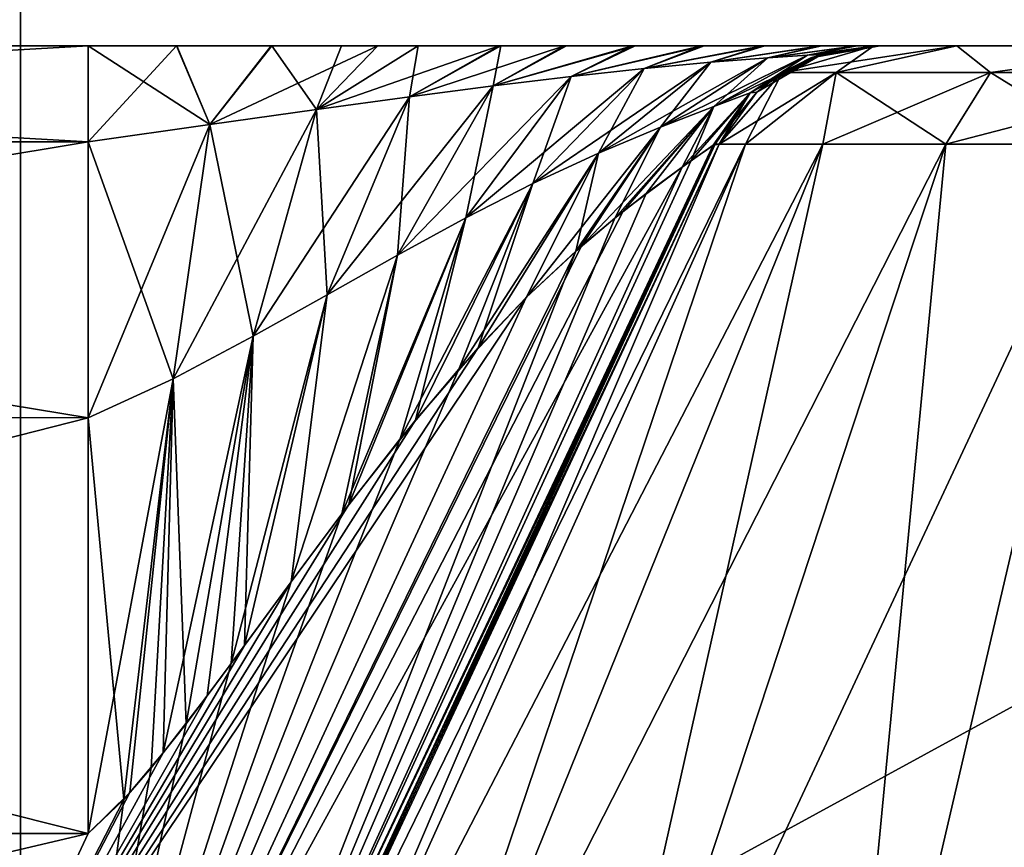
# Model space of a CAD drawing. Header units: millimetres. Extents: x -52 to 52, y -38 to 18.
# Tile 11 of 126: x -34 to -32.56, y -31.18 to -29.96. Entities that reach past the tile are written whole.
import ezdxf

# ---------------------------------------------------------------- set-up
doc = ezdxf.new("R2010")
doc.units = ezdxf.units.MM
doc.header["$LTSCALE"] = 65.185185
for name, color, linetype in [('124', 7, 'CONTINUOUS'), ('136', 7, 'CONTINUOUS'), ('138', 7, 'CONTINUOUS'), ('146', 7, 'CONTINUOUS'), ('195', 7, 'CONTINUOUS'), ('276', 7, 'CONTINUOUS'), ('277', 7, 'CONTINUOUS'), ('278', 7, 'CONTINUOUS'), ('318', 7, 'CONTINUOUS'), ('319', 7, 'CONTINUOUS'), ('330', 7, 'CONTINUOUS'), ('331', 7, 'CONTINUOUS'), ('336', 7, 'CONTINUOUS'), ('337', 7, 'CONTINUOUS'), ('338', 7, 'CONTINUOUS'), ('346', 7, 'CONTINUOUS'), ('360', 7, 'CONTINUOUS'), ('362', 7, 'CONTINUOUS')]:
    doc.layers.add(name, color=color, linetype=linetype)

msp = doc.modelspace()

# ---------------------------------------------------------------- linework, layer by layer
at = {"layer": '124', "linetype": 'Continuous'}
for points in [[(-27.1175, -28, -25.4466), (-34, -31.7631, -25.2493), (-34, -28, -25.4466), (-27.1175, -28, -25.4466)], [(-27.1831, -31.7631, -25.2493), (-34, -31.7631, -25.2493), (-27.1175, -28, -25.4466), (-27.1831, -31.7631, -25.2493)]]:
    msp.add_3dface(points, dxfattribs=at)
at = {"layer": '136', "linetype": 'Continuous'}
for points in [[(-27.1831, -31.7631, 25.2493), (-27.1175, -28, 25.4466), (-34, -28, 25.4466), (-27.1831, -31.7631, 25.2493)], [(-34, -31.7631, 25.2493), (-27.1831, -31.7631, 25.2493), (-34, -28, 25.4466), (-34, -31.7631, 25.2493)]]:
    msp.add_3dface(points, dxfattribs=at)
at = {"layer": '138', "linetype": 'Continuous'}
for points in [[(-35.0007, -31.7631, 25.0607), (-34, -31.7631, 25.2493), (-35.0725, -28, 25.2444), (-35.0007, -31.7631, 25.0607)], [(-34, -31.7631, 25.2493), (-34, -28, 25.4466), (-35.0725, -28, 25.2444), (-34, -31.7631, 25.2493)]]:
    msp.add_3dface(points, dxfattribs=at)
at = {"layer": '146', "linetype": 'Continuous'}
for points in [[(-34, -28, -25.4466), (-35.0007, -31.7631, -25.0607), (-35.0725, -28, -25.2444), (-34, -28, -25.4466)], [(-34, -28, -25.4466), (-34, -31.7631, -25.2493), (-35.0007, -31.7631, -25.0607), (-34, -28, -25.4466)]]:
    msp.add_3dface(points, dxfattribs=at)
at = {"layer": '195', "linetype": 'Continuous'}
for points in [[(-36.3673, -30, 3.7259), (-33.9008, -30, -3.7259), (-33.9008, -30, 3.7259), (-36.3673, -30, 3.7259)], [(-36.3673, -30, -3.7259), (-33.9008, -30, -3.7259), (-36.3673, -30, 3.7259), (-36.3673, -30, -3.7259)], [(-33.9008, -30, -3.7259), (-33.7707, -30, -3.7406), (-33.9008, -30, 3.7259), (-33.9008, -30, -3.7259)], [(-33.9008, -30, 3.7259), (-33.7707, -30, -3.7406), (-33.7711, -30, 3.7405), (-33.9008, -30, 3.7259)], [(-33.7711, -30, 3.7405), (-33.7707, -30, -3.7406), (-33.6326, -30, 3.7883), (-33.7711, -30, 3.7405)], [(-33.7707, -30, -3.7406), (-33.6316, -30, -3.7887), (-33.6326, -30, 3.7883), (-33.7707, -30, -3.7406)], [(-33.6316, -30, -3.7887), (-33.5295, -30, -3.8454), (-33.6326, -30, 3.7883), (-33.6316, -30, -3.7887)], [(-33.6326, -30, 3.7883), (-33.5295, -30, -3.8454), (-33.4763, -30, 3.8819), (-33.6326, -30, 3.7883)], [(-33.5295, -30, -3.8454), (-33.4174, -30, -3.9282), (-33.4763, -30, 3.8819), (-33.5295, -30, -3.8454)], [(-33.4763, -30, 3.8819), (-33.4174, -30, -3.9282), (-33.2988, -30, 4.0393), (-33.4763, -30, 3.8819)], [(-33.4174, -30, -3.9282), (-33.2963, -30, -4.042), (-33.2988, -30, 4.0393), (-33.4174, -30, -3.9282)], [(-33.2988, -30, 4.0393), (-33.2963, -30, -4.042), (-33.2031, -30, 4.1469), (-33.2988, -30, 4.0393)], [(-33.2963, -30, -4.042), (-33.2001, -30, -4.1505), (-33.2031, -30, 4.1469), (-33.2963, -30, -4.042)], [(-33.2031, -30, 4.1469), (-33.2001, -30, -4.1505), (-33.1031, -30, 4.2773), (-33.2031, -30, 4.1469)], [(-33.2001, -30, -4.1505), (-33.0996, -30, -4.2822), (-33.1031, -30, 4.2773), (-33.2001, -30, -4.1505)], [(-33.1031, -30, 4.2773), (-33.0996, -30, -4.2822), (-33.0021, -30, 4.4309), (-33.1031, -30, 4.2773)], [(-33.0996, -30, -4.2822), (-32.9984, -30, -4.4368), (-33.0021, -30, 4.4309), (-33.0996, -30, -4.2822)], [(-33.0021, -30, 4.4309), (-32.9984, -30, -4.4368), (-32.9128, -30, 4.5904), (-33.0021, -30, 4.4309)], [(-32.9984, -30, -4.4368), (-32.9097, -30, -4.5966), (-32.9128, -30, 4.5904), (-32.9984, -30, -4.4368)], [(-32.9128, -30, 4.5904), (-32.9097, -30, -4.5966), (-32.8282, -30, 4.7812), (-32.9128, -30, 4.5904)], [(-32.9097, -30, -4.5966), (-32.826, -30, -4.7872), (-32.8282, -30, 4.7812), (-32.9097, -30, -4.5966)], [(-32.8282, -30, 4.7812), (-32.826, -30, -4.7872), (-32.7759, -30, 4.9478), (-32.8282, -30, 4.7812)], [(-32.826, -30, -4.7872), (-32.7744, -30, -4.9537), (-32.7759, -30, 4.9478), (-32.826, -30, -4.7872)], [(-32.7759, -30, 4.9478), (-32.7744, -30, -4.9537), (-32.7478, -30, 5.0993), (-32.7759, -30, 4.9478)], [(-32.7744, -30, -4.9537), (-32.7471, -30, -5.1054), (-32.7478, -30, 5.0993), (-32.7744, -30, -4.9537)], [(-32.7499, -30, 20.3417), (-32.6282, -30, -20.7958), (-32.6282, -30, 20.7958), (-32.7499, -30, 20.3417)], [(-32.7402, -30, 5.3171), (-32.6282, -30, -20.7958), (-32.7499, -30, 20.3417), (-32.7402, -30, 5.3171)], [(-32.7499, -30, -5.5205), (-32.6282, -30, -20.7958), (-32.7403, -30, -5.3188), (-32.7499, -30, -5.5205)], [(-32.7499, -30, -20.3417), (-32.6282, -30, -20.7958), (-32.7499, -30, -5.5205), (-32.7499, -30, -20.3417)], [(-32.7499, -30, 5.5205), (-32.7402, -30, 5.3171), (-32.7499, -30, 20.3417), (-32.7499, -30, 5.5205)], [(-32.7478, -30, 5.0993), (-32.7403, -30, -5.3188), (-32.7402, -30, 5.3171), (-32.7478, -30, 5.0993)], [(-32.7471, -30, -5.1054), (-32.7403, -30, -5.3188), (-32.7478, -30, 5.0993), (-32.7471, -30, -5.1054)], [(-32.7403, -30, -5.3188), (-32.6282, -30, -20.7958), (-32.7402, -30, 5.3171), (-32.7403, -30, -5.3188)], [(-32.6282, -30, 20.7958), (-32.2958, -30, -21.1282), (-32.2958, -30, 21.1282), (-32.6282, -30, 20.7958)], [(-32.6282, -30, -20.7958), (-32.2958, -30, -21.1282), (-32.6282, -30, 20.7958), (-32.6282, -30, -20.7958)]]:
    msp.add_3dface(points, dxfattribs=at)
at = {"layer": '276', "linetype": 'Continuous'}
for points in [[(-32.9378, -30.1443, 20.6354), (-33.7744, -31.8557, 20.3417), (-32.9764, -30.1443, 20.3417), (-32.9378, -30.1443, 20.6354)], [(-33.7086, -31.8557, 20.842), (-33.7744, -31.8557, 20.3417), (-32.9378, -30.1443, 20.6354), (-33.7086, -31.8557, 20.842)], [(-32.8244, -30.1443, 20.9091), (-33.7086, -31.8557, 20.842), (-32.9378, -30.1443, 20.6354), (-32.8244, -30.1443, 20.9091)], [(-33.5155, -31.8557, 21.3081), (-33.7086, -31.8557, 20.842), (-32.8244, -30.1443, 20.9091), (-33.5155, -31.8557, 21.3081)], [(-33.2084, -31.8557, 21.7084), (-33.5155, -31.8557, 21.3081), (-32.6441, -30.1443, 21.1441), (-33.2084, -31.8557, 21.7084)], [(-32.6441, -30.1443, 21.1441), (-33.5155, -31.8557, 21.3081), (-32.8244, -30.1443, 20.9091), (-32.6441, -30.1443, 21.1441)], [(-32.8081, -31.8557, 22.0155), (-33.2084, -31.8557, 21.7084), (-32.4091, -30.1443, 21.3244), (-32.8081, -31.8557, 22.0155)], [(-32.4091, -30.1443, 21.3244), (-33.2084, -31.8557, 21.7084), (-32.6441, -30.1443, 21.1441), (-32.4091, -30.1443, 21.3244)], [(-32.342, -31.8557, 22.2086), (-32.8081, -31.8557, 22.0155), (-32.1354, -30.1443, 21.4378), (-32.342, -31.8557, 22.2086)], [(-32.1354, -30.1443, 21.4378), (-32.8081, -31.8557, 22.0155), (-32.4091, -30.1443, 21.3244), (-32.1354, -30.1443, 21.4378)]]:
    msp.add_3dface(points, dxfattribs=at)
at = {"layer": '277', "linetype": 'Continuous'}
for points in [[(-32.9764, -30.1443, 20.3417), (-33.7744, -31.8557, 20.3417), (-33.7744, -31.8557, 6.3185), (-32.9764, -30.1443, 20.3417)], [(-32.9764, -30.1443, 20.3417), (-33.7744, -31.8557, 6.3185), (-32.9764, -30.1443, 5.5205), (-32.9764, -30.1443, 20.3417)], [(-32.9764, -30.1443, -20.3417), (-32.9764, -30.1443, -5.5205), (-33.7744, -31.8557, -20.3417), (-32.9764, -30.1443, -20.3417)], [(-33.7744, -31.8557, -20.3417), (-32.9764, -30.1443, -5.5205), (-33.7744, -31.8557, -6.3185), (-33.7744, -31.8557, -20.3417)]]:
    msp.add_3dface(points, dxfattribs=at)
at = {"layer": '278', "linetype": 'Continuous'}
for points in [[(-32.9764, -30.1443, -20.3417), (-33.7744, -31.8557, -20.3417), (-33.7086, -31.8557, -20.842), (-32.9764, -30.1443, -20.3417)], [(-33.7086, -31.8557, -20.842), (-33.5155, -31.8557, -21.3081), (-32.9378, -30.1443, -20.6354), (-33.7086, -31.8557, -20.842)], [(-32.9764, -30.1443, -20.3417), (-33.7086, -31.8557, -20.842), (-32.9378, -30.1443, -20.6354), (-32.9764, -30.1443, -20.3417)], [(-32.9378, -30.1443, -20.6354), (-33.5155, -31.8557, -21.3081), (-32.8244, -30.1443, -20.9091), (-32.9378, -30.1443, -20.6354)], [(-33.5155, -31.8557, -21.3081), (-33.2084, -31.8557, -21.7084), (-32.8244, -30.1443, -20.9091), (-33.5155, -31.8557, -21.3081)], [(-32.8244, -30.1443, -20.9091), (-33.2084, -31.8557, -21.7084), (-32.6441, -30.1443, -21.1441), (-32.8244, -30.1443, -20.9091)], [(-33.2084, -31.8557, -21.7084), (-32.8081, -31.8557, -22.0155), (-32.6441, -30.1443, -21.1441), (-33.2084, -31.8557, -21.7084)], [(-32.6441, -30.1443, -21.1441), (-32.8081, -31.8557, -22.0155), (-32.4091, -30.1443, -21.3244), (-32.6441, -30.1443, -21.1441)], [(-32.8081, -31.8557, -22.0155), (-32.342, -31.8557, -22.2086), (-32.4091, -30.1443, -21.3244), (-32.8081, -31.8557, -22.0155)]]:
    msp.add_3dface(points, dxfattribs=at)
at = {"layer": '318', "linetype": 'Continuous'}
for points in [[(-32.8048, -30.0392, -20.7407), (-32.7499, -30, -20.3417), (-32.8842, -30.0392, -20.3417), (-32.8048, -30.0392, -20.7407)], [(-32.6282, -30, -20.7958), (-32.7499, -30, -20.3417), (-32.8048, -30.0392, -20.7407), (-32.6282, -30, -20.7958)], [(-32.5789, -30.0392, -21.0789), (-32.6282, -30, -20.7958), (-32.8048, -30.0392, -20.7407), (-32.5789, -30.0392, -21.0789)], [(-32.2958, -30, -21.1282), (-32.6282, -30, -20.7958), (-32.5789, -30.0392, -21.0789), (-32.2958, -30, -21.1282)], [(-32.2407, -30.0392, -21.3048), (-32.2958, -30, -21.1282), (-32.5789, -30.0392, -21.0789), (-32.2407, -30.0392, -21.3048)], [(-32.9764, -30.1443, -20.3417), (-32.9378, -30.1443, -20.6354), (-32.8842, -30.0392, -20.3417), (-32.9764, -30.1443, -20.3417)], [(-32.9378, -30.1443, -20.6354), (-32.8048, -30.0392, -20.7407), (-32.8842, -30.0392, -20.3417), (-32.9378, -30.1443, -20.6354)], [(-32.9378, -30.1443, -20.6354), (-32.8244, -30.1443, -20.9091), (-32.8048, -30.0392, -20.7407), (-32.9378, -30.1443, -20.6354)], [(-32.8244, -30.1443, -20.9091), (-32.6441, -30.1443, -21.1441), (-32.8048, -30.0392, -20.7407), (-32.8244, -30.1443, -20.9091)], [(-32.6441, -30.1443, -21.1441), (-32.5789, -30.0392, -21.0789), (-32.8048, -30.0392, -20.7407), (-32.6441, -30.1443, -21.1441)], [(-32.6441, -30.1443, -21.1441), (-32.4091, -30.1443, -21.3244), (-32.5789, -30.0392, -21.0789), (-32.6441, -30.1443, -21.1441)], [(-32.4091, -30.1443, -21.3244), (-32.2407, -30.0392, -21.3048), (-32.5789, -30.0392, -21.0789), (-32.4091, -30.1443, -21.3244)]]:
    msp.add_3dface(points, dxfattribs=at)
at = {"layer": '319', "linetype": 'Continuous'}
for points in [[(-32.7499, -30, 20.3417), (-32.6282, -30, 20.7958), (-32.8842, -30.0392, 20.3417), (-32.7499, -30, 20.3417)], [(-32.8842, -30.0392, 20.3417), (-32.6282, -30, 20.7958), (-32.8048, -30.0392, 20.7407), (-32.8842, -30.0392, 20.3417)], [(-32.8048, -30.0392, 20.7407), (-32.6282, -30, 20.7958), (-32.5789, -30.0392, 21.0789), (-32.8048, -30.0392, 20.7407)], [(-32.6282, -30, 20.7958), (-32.2958, -30, 21.1282), (-32.5789, -30.0392, 21.0789), (-32.6282, -30, 20.7958)], [(-32.5789, -30.0392, 21.0789), (-32.2958, -30, 21.1282), (-32.2407, -30.0392, 21.3048), (-32.5789, -30.0392, 21.0789)], [(-32.9764, -30.1443, 20.3417), (-32.8842, -30.0392, 20.3417), (-32.8048, -30.0392, 20.7407), (-32.9764, -30.1443, 20.3417)], [(-32.9378, -30.1443, 20.6354), (-32.9764, -30.1443, 20.3417), (-32.8048, -30.0392, 20.7407), (-32.9378, -30.1443, 20.6354)], [(-32.8244, -30.1443, 20.9091), (-32.9378, -30.1443, 20.6354), (-32.8048, -30.0392, 20.7407), (-32.8244, -30.1443, 20.9091)], [(-32.6441, -30.1443, 21.1441), (-32.8244, -30.1443, 20.9091), (-32.5789, -30.0392, 21.0789), (-32.6441, -30.1443, 21.1441)], [(-32.8244, -30.1443, 20.9091), (-32.8048, -30.0392, 20.7407), (-32.5789, -30.0392, 21.0789), (-32.8244, -30.1443, 20.9091)], [(-32.4091, -30.1443, 21.3244), (-32.6441, -30.1443, 21.1441), (-32.2407, -30.0392, 21.3048), (-32.4091, -30.1443, 21.3244)], [(-32.6441, -30.1443, 21.1441), (-32.5789, -30.0392, 21.0789), (-32.2407, -30.0392, 21.3048), (-32.6441, -30.1443, 21.1441)]]:
    msp.add_3dface(points, dxfattribs=at)
at = {"layer": '330', "linetype": 'Continuous'}
msp.add_3dface([(-33.9008, -31.1548, -5.5385), (-36.2916, -31.1548, -5.5385), (-34.1603, -31.7113, -5.798), (-33.9008, -31.1548, -5.5385)], dxfattribs=at)
at = {"layer": '331', "linetype": 'Continuous'}
for points in [[(-36.2916, -31.1548, 5.5385), (-33.9008, -31.1548, 5.5385), (-36.2624, -31.7113, 5.798), (-36.2916, -31.1548, 5.5385)], [(-33.9008, -31.1548, 5.5385), (-34.1603, -31.7113, 5.798), (-36.2624, -31.7113, 5.798), (-33.9008, -31.1548, 5.5385)]]:
    msp.add_3dface(points, dxfattribs=at)
at = {"layer": '336', "linetype": 'Continuous'}
for points in [[(-36.358, -30.1411, 4.4637), (-36.3673, -30, 3.7259), (-33.9008, -30.141, 4.4636), (-36.358, -30.1411, 4.4637)], [(-36.3673, -30, 3.7259), (-33.9008, -30, 3.7259), (-33.9008, -30.141, 4.4636), (-36.3673, -30, 3.7259)], [(-33.9008, -30.5453, 5.0983), (-36.358, -30.1411, 4.4637), (-33.9008, -30.141, 4.4636), (-33.9008, -30.5453, 5.0983)], [(-36.3316, -30.5451, 5.0982), (-36.358, -30.1411, 4.4637), (-33.9008, -30.5453, 5.0983), (-36.3316, -30.5451, 5.0982)], [(-33.9008, -31.1548, 5.5385), (-36.3316, -30.5451, 5.0982), (-33.9008, -30.5453, 5.0983), (-33.9008, -31.1548, 5.5385)], [(-33.9008, -31.1548, 5.5385), (-36.2916, -31.1548, 5.5385), (-36.3316, -30.5451, 5.0982), (-33.9008, -31.1548, 5.5385)]]:
    msp.add_3dface(points, dxfattribs=at)
at = {"layer": '337', "linetype": 'Continuous'}
for points in [[(-33.9008, -30, -3.7259), (-36.3673, -30, -3.7259), (-36.358, -30.1411, -4.4637), (-33.9008, -30, -3.7259)], [(-33.9008, -30, -3.7259), (-36.358, -30.1411, -4.4637), (-33.9008, -30.141, -4.4636), (-33.9008, -30, -3.7259)], [(-36.358, -30.1411, -4.4637), (-36.3316, -30.5451, -5.0982), (-33.9008, -30.141, -4.4636), (-36.358, -30.1411, -4.4637)], [(-33.9008, -30.141, -4.4636), (-36.3316, -30.5451, -5.0982), (-33.9008, -30.5453, -5.0983), (-33.9008, -30.141, -4.4636)], [(-36.3316, -30.5451, -5.0982), (-36.2916, -31.1548, -5.5385), (-33.9008, -30.5453, -5.0983), (-36.3316, -30.5451, -5.0982)], [(-36.2916, -31.1548, -5.5385), (-33.9008, -31.1548, -5.5385), (-33.9008, -30.5453, -5.0983), (-36.2916, -31.1548, -5.5385)]]:
    msp.add_3dface(points, dxfattribs=at)
at = {"layer": '338', "linetype": 'Continuous'}
for points in [[(-32.9824, -30.1443, -5.4414), (-33.0172, -30.1682, -5.3613), (-33.8014, -31.8746, -6.1927), (-32.9824, -30.1443, -5.4414)], [(-33.7839, -31.8661, -6.2544), (-32.9824, -30.1443, -5.4414), (-33.8014, -31.8746, -6.1927), (-33.7839, -31.8661, -6.2544)], [(-33.7744, -31.8557, -6.3185), (-32.9824, -30.1443, -5.4414), (-33.7839, -31.8661, -6.2544), (-33.7744, -31.8557, -6.3185)], [(-33.7744, -31.8557, -6.3185), (-32.9764, -30.1443, -5.5205), (-32.9824, -30.1443, -5.4414), (-33.7744, -31.8557, -6.3185)], [(-33.0172, -30.1682, -5.3613), (-33.0834, -30.2166, -5.2969), (-33.8014, -31.8746, -6.1927), (-33.0172, -30.1682, -5.3613)], [(-33.0834, -30.2166, -5.2969), (-33.1294, -30.2527, -5.2742), (-33.8014, -31.8746, -6.1927), (-33.0834, -30.2166, -5.2969)], [(-33.1294, -30.2527, -5.2742), (-33.1864, -30.301, -5.2601), (-33.8014, -31.8746, -6.1927), (-33.1294, -30.2527, -5.2742)], [(-33.1864, -30.301, -5.2601), (-33.2591, -30.3693, -5.258), (-33.9448, -31.8486, -5.9509), (-33.1864, -30.301, -5.2601)], [(-33.8014, -31.8746, -6.1927), (-33.1864, -30.301, -5.2601), (-33.9448, -31.8486, -5.9509), (-33.8014, -31.8746, -6.1927)], [(-33.2591, -30.3693, -5.258), (-33.3577, -30.4742, -5.2757), (-33.9448, -31.8486, -5.9509), (-33.2591, -30.3693, -5.258)], [(-33.3577, -30.4742, -5.2757), (-33.4435, -30.5761, -5.3051), (-33.9448, -31.8486, -5.9509), (-33.3577, -30.4742, -5.2757)], [(-33.4435, -30.5761, -5.3051), (-33.5291, -30.6861, -5.3436), (-33.9448, -31.8486, -5.9509), (-33.4435, -30.5761, -5.3051)], [(-33.5291, -30.6861, -5.3436), (-33.6035, -30.786, -5.3821), (-33.9448, -31.8486, -5.9509), (-33.5291, -30.6861, -5.3436)], [(-33.6035, -30.786, -5.3821), (-33.6913, -30.9059, -5.4309), (-33.9448, -31.8486, -5.9509), (-33.6035, -30.786, -5.3821)], [(-33.6913, -30.9059, -5.4309), (-33.7572, -30.994, -5.468), (-33.9448, -31.8486, -5.9509), (-33.6913, -30.9059, -5.4309)], [(-33.7572, -30.994, -5.468), (-33.8086, -31.0587, -5.4958), (-33.9448, -31.8486, -5.9509), (-33.7572, -30.994, -5.468)], [(-33.8086, -31.0587, -5.4958), (-33.8487, -31.1048, -5.516), (-33.9448, -31.8486, -5.9509), (-33.8086, -31.0587, -5.4958)], [(-33.8487, -31.1048, -5.516), (-34.1603, -31.7113, -5.798), (-33.9448, -31.8486, -5.9509), (-33.8487, -31.1048, -5.516)], [(-33.9008, -31.1548, -5.5385), (-34.1603, -31.7113, -5.798), (-33.8487, -31.1048, -5.516), (-33.9008, -31.1548, -5.5385)]]:
    msp.add_3dface(points, dxfattribs=at)
at = {"layer": '346', "linetype": 'Continuous'}
for points in [[(-32.9851, -30.1459, 5.431), (-32.9764, -30.1443, 5.5205), (-33.7839, -31.8661, 6.2544), (-32.9851, -30.1459, 5.431)], [(-32.9764, -30.1443, 5.5205), (-33.7744, -31.8557, 6.3185), (-33.7839, -31.8661, 6.2544), (-32.9764, -30.1443, 5.5205)], [(-33.0308, -30.1779, 5.3433), (-32.9851, -30.1459, 5.431), (-33.8014, -31.8746, 6.1927), (-33.0308, -30.1779, 5.3433)], [(-33.8014, -31.8746, 6.1927), (-32.9851, -30.1459, 5.431), (-33.7839, -31.8661, 6.2544), (-33.8014, -31.8746, 6.1927)], [(-33.117, -30.2427, 5.2792), (-33.0308, -30.1779, 5.3433), (-33.9447, -31.8486, 5.9509), (-33.117, -30.2427, 5.2792)], [(-33.9447, -31.8486, 5.9509), (-33.0308, -30.1779, 5.3433), (-33.8014, -31.8746, 6.1927), (-33.9447, -31.8486, 5.9509)], [(-33.1785, -30.2941, 5.2613), (-33.117, -30.2427, 5.2792), (-33.9447, -31.8486, 5.9509), (-33.1785, -30.2941, 5.2613)], [(-33.2591, -30.3693, 5.258), (-33.1785, -30.2941, 5.2613), (-33.9447, -31.8486, 5.9509), (-33.2591, -30.3693, 5.258)], [(-33.2591, -30.3693, 5.258), (-34.1603, -31.7113, 5.798), (-33.3296, -30.4428, 5.2686), (-33.2591, -30.3693, 5.258)], [(-34.1603, -31.7113, 5.798), (-33.2591, -30.3693, 5.258), (-33.9447, -31.8486, 5.9509), (-34.1603, -31.7113, 5.798)], [(-33.3296, -30.4428, 5.2686), (-34.1603, -31.7113, 5.798), (-33.4212, -30.5488, 5.2964), (-33.3296, -30.4428, 5.2686)], [(-33.4212, -30.5488, 5.2964), (-34.1603, -31.7113, 5.798), (-33.5189, -30.6726, 5.3386), (-33.4212, -30.5488, 5.2964)], [(-33.5189, -30.6726, 5.3386), (-34.1603, -31.7113, 5.798), (-33.6035, -30.786, 5.3821), (-33.5189, -30.6726, 5.3386)], [(-33.6035, -30.786, 5.3821), (-34.1603, -31.7113, 5.798), (-33.6717, -30.8792, 5.4199), (-33.6035, -30.786, 5.3821)], [(-33.6717, -30.8792, 5.4199), (-34.1603, -31.7113, 5.798), (-33.7265, -30.9533, 5.4508), (-33.6717, -30.8792, 5.4199)], [(-33.7265, -30.9533, 5.4508), (-34.1603, -31.7113, 5.798), (-33.7907, -31.0367, 5.4863), (-33.7265, -30.9533, 5.4508)], [(-33.7907, -31.0367, 5.4863), (-34.1603, -31.7113, 5.798), (-33.8397, -31.0949, 5.5116), (-33.7907, -31.0367, 5.4863)], [(-34.1603, -31.7113, 5.798), (-33.9008, -31.1548, 5.5385), (-33.8397, -31.0949, 5.5116), (-34.1603, -31.7113, 5.798)]]:
    msp.add_3dface(points, dxfattribs=at)
at = {"layer": '360', "linetype": 'Continuous'}
for points in [[(-33.9008, -30, -3.7259), (-33.9008, -30.141, -4.4636), (-33.7223, -30.1154, -4.4305), (-33.9008, -30, -3.7259)], [(-33.7707, -30, -3.7406), (-33.9008, -30, -3.7259), (-33.7223, -30.1154, -4.4305), (-33.7707, -30, -3.7406)], [(-33.6316, -30, -3.7887), (-33.7707, -30, -3.7406), (-33.7223, -30.1154, -4.4305), (-33.6316, -30, -3.7887)], [(-33.6316, -30, -3.7887), (-33.7223, -30.1154, -4.4305), (-33.5661, -30.0935, -4.4477), (-33.6316, -30, -3.7887)], [(-33.5295, -30, -3.8454), (-33.6316, -30, -3.7887), (-33.5661, -30.0935, -4.4477), (-33.5295, -30, -3.8454)], [(-33.4174, -30, -3.9282), (-33.5661, -30.0935, -4.4477), (-33.4301, -30.0749, -4.4923), (-33.4174, -30, -3.9282)], [(-33.4174, -30, -3.9282), (-33.5295, -30, -3.8454), (-33.5661, -30.0935, -4.4477), (-33.4174, -30, -3.9282)], [(-33.2963, -30, -4.042), (-33.4301, -30.0749, -4.4923), (-33.3072, -30.0589, -4.5546), (-33.2963, -30, -4.042)], [(-33.2963, -30, -4.042), (-33.4174, -30, -3.9282), (-33.4301, -30.0749, -4.4923), (-33.2963, -30, -4.042)], [(-33.2001, -30, -4.1505), (-33.2963, -30, -4.042), (-33.3072, -30.0589, -4.5546), (-33.2001, -30, -4.1505)], [(-33.0996, -30, -4.2822), (-33.3072, -30.0589, -4.5546), (-33.1931, -30.045, -4.6317), (-33.0996, -30, -4.2822)], [(-33.0996, -30, -4.2822), (-33.2001, -30, -4.1505), (-33.3072, -30.0589, -4.5546), (-33.0996, -30, -4.2822)], [(-32.9984, -30, -4.4368), (-33.1931, -30.045, -4.6317), (-33.0863, -30.0334, -4.7246), (-32.9984, -30, -4.4368)], [(-32.9984, -30, -4.4368), (-33.0996, -30, -4.2822), (-33.1931, -30.045, -4.6317), (-32.9984, -30, -4.4368)], [(-32.9097, -30, -4.5966), (-32.9984, -30, -4.4368), (-33.0863, -30.0334, -4.7246), (-32.9097, -30, -4.5966)], [(-32.9097, -30, -4.5966), (-33.0863, -30.0334, -4.7246), (-32.9884, -30.0242, -4.8364), (-32.9097, -30, -4.5966)], [(-32.826, -30, -4.7872), (-32.9884, -30.0242, -4.8364), (-32.9051, -30.0176, -4.9713), (-32.826, -30, -4.7872)], [(-32.826, -30, -4.7872), (-32.9097, -30, -4.5966), (-32.9884, -30.0242, -4.8364), (-32.826, -30, -4.7872)], [(-32.7744, -30, -4.9537), (-32.9051, -30.0176, -4.9713), (-32.8471, -30.0138, -5.1323), (-32.7744, -30, -4.9537)], [(-32.7744, -30, -4.9537), (-32.826, -30, -4.7872), (-32.9051, -30.0176, -4.9713), (-32.7744, -30, -4.9537)], [(-32.7471, -30, -5.1054), (-32.8471, -30.0138, -5.1323), (-32.8263, -30.013, -5.317), (-32.7471, -30, -5.1054)], [(-32.7471, -30, -5.1054), (-32.7744, -30, -4.9537), (-32.8471, -30.0138, -5.1323), (-32.7471, -30, -5.1054)], [(-32.7403, -30, -5.3188), (-32.8263, -30.013, -5.317), (-32.8421, -30.0176, -5.5205), (-32.7403, -30, -5.3188)], [(-32.7499, -30, -5.5205), (-32.7403, -30, -5.3188), (-32.8421, -30.0176, -5.5205), (-32.7499, -30, -5.5205)], [(-32.7403, -30, -5.3188), (-32.7471, -30, -5.1054), (-32.8263, -30.013, -5.317), (-32.7403, -30, -5.3188)], [(-32.9841, -30.0893, -5.2242), (-32.9308, -30.0691, -5.3509), (-32.8471, -30.0138, -5.1323), (-32.9841, -30.0893, -5.2242)], [(-32.9051, -30.0176, -4.9713), (-32.9841, -30.0893, -5.2242), (-32.8471, -30.0138, -5.1323), (-32.9051, -30.0176, -4.9713)], [(-32.8471, -30.0138, -5.1323), (-32.9308, -30.0691, -5.3509), (-32.8263, -30.013, -5.317), (-32.8471, -30.0138, -5.1323)], [(-32.9308, -30.0691, -5.3509), (-32.9214, -30.0682, -5.5205), (-32.8263, -30.013, -5.317), (-32.9308, -30.0691, -5.3509)], [(-32.8263, -30.013, -5.317), (-32.9214, -30.0682, -5.5205), (-32.8842, -30.0392, -5.5205), (-32.8263, -30.013, -5.317)], [(-32.8421, -30.0176, -5.5205), (-32.8263, -30.013, -5.317), (-32.8842, -30.0392, -5.5205), (-32.8421, -30.0176, -5.5205)], [(-33.1531, -30.1573, -5.0769), (-33.0623, -30.1192, -5.1354), (-32.9884, -30.0242, -4.8364), (-33.1531, -30.1573, -5.0769)], [(-33.0863, -30.0334, -4.7246), (-33.1531, -30.1573, -5.0769), (-32.9884, -30.0242, -4.8364), (-33.0863, -30.0334, -4.7246)], [(-33.0623, -30.1192, -5.1354), (-32.9841, -30.0893, -5.2242), (-32.9051, -30.0176, -4.9713), (-33.0623, -30.1192, -5.1354)], [(-32.9884, -30.0242, -4.8364), (-33.0623, -30.1192, -5.1354), (-32.9051, -30.0176, -4.9713), (-32.9884, -30.0242, -4.8364)], [(-33.2491, -30.2022, -5.0412), (-33.1531, -30.1573, -5.0769), (-33.0863, -30.0334, -4.7246), (-33.2491, -30.2022, -5.0412)], [(-33.1931, -30.045, -4.6317), (-33.2491, -30.2022, -5.0412), (-33.0863, -30.0334, -4.7246), (-33.1931, -30.045, -4.6317)], [(-33.3474, -30.2525, -5.0219), (-33.2491, -30.2022, -5.0412), (-33.1931, -30.045, -4.6317), (-33.3474, -30.2525, -5.0219)], [(-33.3072, -30.0589, -4.5546), (-33.3474, -30.2525, -5.0219), (-33.1931, -30.045, -4.6317), (-33.3072, -30.0589, -4.5546)], [(-33.4475, -30.3071, -5.0148), (-33.3474, -30.2525, -5.0219), (-33.3072, -30.0589, -4.5546), (-33.4475, -30.3071, -5.0148)], [(-33.4301, -30.0749, -4.4923), (-33.4475, -30.3071, -5.0148), (-33.3072, -30.0589, -4.5546), (-33.4301, -30.0749, -4.4923)], [(-33.0172, -30.1682, -5.3613), (-32.9824, -30.1443, -5.4414), (-32.9308, -30.0691, -5.3509), (-33.0172, -30.1682, -5.3613)], [(-32.9841, -30.0893, -5.2242), (-33.0172, -30.1682, -5.3613), (-32.9308, -30.0691, -5.3509), (-32.9841, -30.0893, -5.2242)], [(-32.9824, -30.1443, -5.4414), (-32.9764, -30.1443, -5.5205), (-32.9308, -30.0691, -5.3509), (-32.9824, -30.1443, -5.4414)], [(-32.9308, -30.0691, -5.3509), (-32.9764, -30.1443, -5.5205), (-32.9214, -30.0682, -5.5205), (-32.9308, -30.0691, -5.3509)], [(-33.5661, -30.0935, -4.4477), (-33.5505, -30.3652, -5.0178), (-33.4301, -30.0749, -4.4923), (-33.5661, -30.0935, -4.4477)], [(-33.5505, -30.3652, -5.0178), (-33.4475, -30.3071, -5.0148), (-33.4301, -30.0749, -4.4923), (-33.5505, -30.3652, -5.0178)], [(-33.7223, -30.1154, -4.4305), (-33.6589, -30.426, -5.0305), (-33.5661, -30.0935, -4.4477), (-33.7223, -30.1154, -4.4305)], [(-33.6589, -30.426, -5.0305), (-33.5505, -30.3652, -5.0178), (-33.5661, -30.0935, -4.4477), (-33.6589, -30.426, -5.0305)], [(-33.1294, -30.2527, -5.2742), (-33.0834, -30.2166, -5.2969), (-32.9841, -30.0893, -5.2242), (-33.1294, -30.2527, -5.2742)], [(-33.0623, -30.1192, -5.1354), (-33.1294, -30.2527, -5.2742), (-32.9841, -30.0893, -5.2242), (-33.0623, -30.1192, -5.1354)], [(-33.0834, -30.2166, -5.2969), (-33.0172, -30.1682, -5.3613), (-32.9841, -30.0893, -5.2242), (-33.0834, -30.2166, -5.2969)], [(-33.9008, -30.141, -4.4636), (-33.7762, -30.4881, -5.0556), (-33.7223, -30.1154, -4.4305), (-33.9008, -30.141, -4.4636)], [(-33.7762, -30.4881, -5.0556), (-33.6589, -30.426, -5.0305), (-33.7223, -30.1154, -4.4305), (-33.7762, -30.4881, -5.0556)], [(-33.1864, -30.301, -5.2601), (-33.1294, -30.2527, -5.2742), (-33.0623, -30.1192, -5.1354), (-33.1864, -30.301, -5.2601)], [(-33.1531, -30.1573, -5.0769), (-33.1864, -30.301, -5.2601), (-33.0623, -30.1192, -5.1354), (-33.1531, -30.1573, -5.0769)], [(-33.9008, -30.141, -4.4636), (-33.9008, -30.5453, -5.0983), (-33.7762, -30.4881, -5.0556), (-33.9008, -30.141, -4.4636)], [(-33.3577, -30.4742, -5.2757), (-33.2591, -30.3693, -5.258), (-33.1531, -30.1573, -5.0769), (-33.3577, -30.4742, -5.2757)], [(-33.2491, -30.2022, -5.0412), (-33.3577, -30.4742, -5.2757), (-33.1531, -30.1573, -5.0769), (-33.2491, -30.2022, -5.0412)], [(-33.2591, -30.3693, -5.258), (-33.1864, -30.301, -5.2601), (-33.1531, -30.1573, -5.0769), (-33.2591, -30.3693, -5.258)], [(-33.4435, -30.5761, -5.3051), (-33.3577, -30.4742, -5.2757), (-33.2491, -30.2022, -5.0412), (-33.4435, -30.5761, -5.3051)], [(-33.3474, -30.2525, -5.0219), (-33.4435, -30.5761, -5.3051), (-33.2491, -30.2022, -5.0412), (-33.3474, -30.2525, -5.0219)], [(-33.5291, -30.6861, -5.3436), (-33.4435, -30.5761, -5.3051), (-33.3474, -30.2525, -5.0219), (-33.5291, -30.6861, -5.3436)], [(-33.4475, -30.3071, -5.0148), (-33.5291, -30.6861, -5.3436), (-33.3474, -30.2525, -5.0219), (-33.4475, -30.3071, -5.0148)], [(-33.5505, -30.3652, -5.0178), (-33.6035, -30.786, -5.3821), (-33.4475, -30.3071, -5.0148), (-33.5505, -30.3652, -5.0178)], [(-33.6035, -30.786, -5.3821), (-33.5291, -30.6861, -5.3436), (-33.4475, -30.3071, -5.0148), (-33.6035, -30.786, -5.3821)], [(-33.6913, -30.9059, -5.4309), (-33.6035, -30.786, -5.3821), (-33.5505, -30.3652, -5.0178), (-33.6913, -30.9059, -5.4309)], [(-33.6589, -30.426, -5.0305), (-33.6913, -30.9059, -5.4309), (-33.5505, -30.3652, -5.0178), (-33.6589, -30.426, -5.0305)], [(-33.7762, -30.4881, -5.0556), (-33.7572, -30.994, -5.468), (-33.6589, -30.426, -5.0305), (-33.7762, -30.4881, -5.0556)], [(-33.7572, -30.994, -5.468), (-33.6913, -30.9059, -5.4309), (-33.6589, -30.426, -5.0305), (-33.7572, -30.994, -5.468)], [(-33.9008, -30.5453, -5.0983), (-33.8487, -31.1048, -5.516), (-33.7762, -30.4881, -5.0556), (-33.9008, -30.5453, -5.0983)], [(-33.8487, -31.1048, -5.516), (-33.8086, -31.0587, -5.4958), (-33.7762, -30.4881, -5.0556), (-33.8487, -31.1048, -5.516)], [(-33.8086, -31.0587, -5.4958), (-33.7572, -30.994, -5.468), (-33.7762, -30.4881, -5.0556), (-33.8086, -31.0587, -5.4958)], [(-33.9008, -30.5453, -5.0983), (-33.9008, -31.1548, -5.5385), (-33.8487, -31.1048, -5.516), (-33.9008, -30.5453, -5.0983)]]:
    msp.add_3dface(points, dxfattribs=at)
at = {"layer": '362', "linetype": 'Continuous'}
for points in [[(-33.9008, -30.141, 4.4636), (-33.7711, -30, 3.7405), (-33.7223, -30.1154, 4.4305), (-33.9008, -30.141, 4.4636)], [(-33.9008, -30, 3.7259), (-33.7711, -30, 3.7405), (-33.9008, -30.141, 4.4636), (-33.9008, -30, 3.7259)], [(-33.7711, -30, 3.7405), (-33.6326, -30, 3.7883), (-33.7223, -30.1154, 4.4305), (-33.7711, -30, 3.7405)], [(-33.4763, -30, 3.8819), (-33.5661, -30.0935, 4.4477), (-33.7223, -30.1154, 4.4305), (-33.4763, -30, 3.8819)], [(-33.6326, -30, 3.7883), (-33.4763, -30, 3.8819), (-33.7223, -30.1154, 4.4305), (-33.6326, -30, 3.7883)], [(-33.2988, -30, 4.0393), (-33.4301, -30.0749, 4.4923), (-33.5661, -30.0935, 4.4477), (-33.2988, -30, 4.0393)], [(-33.4763, -30, 3.8819), (-33.2988, -30, 4.0393), (-33.5661, -30.0935, 4.4477), (-33.4763, -30, 3.8819)], [(-33.2988, -30, 4.0393), (-33.2031, -30, 4.1469), (-33.4301, -30.0749, 4.4923), (-33.2988, -30, 4.0393)], [(-33.2031, -30, 4.1469), (-33.3072, -30.0589, 4.5546), (-33.4301, -30.0749, 4.4923), (-33.2031, -30, 4.1469)], [(-33.1031, -30, 4.2773), (-33.1931, -30.045, 4.6317), (-33.3072, -30.0589, 4.5546), (-33.1031, -30, 4.2773)], [(-33.2031, -30, 4.1469), (-33.1031, -30, 4.2773), (-33.3072, -30.0589, 4.5546), (-33.2031, -30, 4.1469)], [(-33.0021, -30, 4.4309), (-33.0863, -30.0334, 4.7246), (-33.1931, -30.045, 4.6317), (-33.0021, -30, 4.4309)], [(-33.1031, -30, 4.2773), (-33.0021, -30, 4.4309), (-33.1931, -30.045, 4.6317), (-33.1031, -30, 4.2773)], [(-33.0021, -30, 4.4309), (-32.9128, -30, 4.5904), (-33.0863, -30.0334, 4.7246), (-33.0021, -30, 4.4309)], [(-32.9128, -30, 4.5904), (-32.9884, -30.0242, 4.8364), (-33.0863, -30.0334, 4.7246), (-32.9128, -30, 4.5904)], [(-32.9128, -30, 4.5904), (-32.8282, -30, 4.7812), (-32.9884, -30.0242, 4.8364), (-32.9128, -30, 4.5904)], [(-32.8282, -30, 4.7812), (-32.9051, -30.0176, 4.9713), (-32.9884, -30.0242, 4.8364), (-32.8282, -30, 4.7812)], [(-32.8282, -30, 4.7812), (-32.7759, -30, 4.9478), (-32.9051, -30.0176, 4.9713), (-32.8282, -30, 4.7812)], [(-32.7759, -30, 4.9478), (-32.8471, -30.0138, 5.1323), (-32.9051, -30.0176, 4.9713), (-32.7759, -30, 4.9478)], [(-32.7478, -30, 5.0993), (-32.8263, -30.013, 5.317), (-32.8471, -30.0138, 5.1323), (-32.7478, -30, 5.0993)], [(-32.7759, -30, 4.9478), (-32.7478, -30, 5.0993), (-32.8471, -30.0138, 5.1323), (-32.7759, -30, 4.9478)], [(-32.7499, -30, 5.5205), (-32.8421, -30.0176, 5.5205), (-32.8263, -30.013, 5.317), (-32.7499, -30, 5.5205)], [(-32.7402, -30, 5.3171), (-32.7499, -30, 5.5205), (-32.8263, -30.013, 5.317), (-32.7402, -30, 5.3171)], [(-32.7478, -30, 5.0993), (-32.7402, -30, 5.3171), (-32.8263, -30.013, 5.317), (-32.7478, -30, 5.0993)], [(-32.8471, -30.0138, 5.1323), (-33.0623, -30.1192, 5.1354), (-32.9051, -30.0176, 4.9713), (-32.8471, -30.0138, 5.1323)], [(-32.9841, -30.0893, 5.2242), (-33.0623, -30.1192, 5.1354), (-32.8471, -30.0138, 5.1323), (-32.9841, -30.0893, 5.2242)], [(-32.8263, -30.013, 5.317), (-32.9841, -30.0893, 5.2242), (-32.8471, -30.0138, 5.1323), (-32.8263, -30.013, 5.317)], [(-32.9308, -30.0691, 5.3509), (-32.9841, -30.0893, 5.2242), (-32.8263, -30.013, 5.317), (-32.9308, -30.0691, 5.3509)], [(-32.8421, -30.0176, 5.5205), (-32.9308, -30.0691, 5.3509), (-32.8263, -30.013, 5.317), (-32.8421, -30.0176, 5.5205)], [(-32.9884, -30.0242, 4.8364), (-33.2491, -30.2022, 5.0412), (-33.0863, -30.0334, 4.7246), (-32.9884, -30.0242, 4.8364)], [(-33.1531, -30.1573, 5.0769), (-33.2491, -30.2022, 5.0412), (-32.9884, -30.0242, 4.8364), (-33.1531, -30.1573, 5.0769)], [(-32.9051, -30.0176, 4.9713), (-33.1531, -30.1573, 5.0769), (-32.9884, -30.0242, 4.8364), (-32.9051, -30.0176, 4.9713)], [(-33.0623, -30.1192, 5.1354), (-33.1531, -30.1573, 5.0769), (-32.9051, -30.0176, 4.9713), (-33.0623, -30.1192, 5.1354)], [(-32.8842, -30.0392, 5.5205), (-32.9308, -30.0691, 5.3509), (-32.8421, -30.0176, 5.5205), (-32.8842, -30.0392, 5.5205)], [(-33.2491, -30.2022, 5.0412), (-33.3474, -30.2525, 5.0219), (-33.0863, -30.0334, 4.7246), (-33.2491, -30.2022, 5.0412)], [(-33.0863, -30.0334, 4.7246), (-33.3474, -30.2525, 5.0219), (-33.1931, -30.045, 4.6317), (-33.0863, -30.0334, 4.7246)], [(-32.9214, -30.0682, 5.5205), (-32.9308, -30.0691, 5.3509), (-32.8842, -30.0392, 5.5205), (-32.9214, -30.0682, 5.5205)], [(-33.3474, -30.2525, 5.0219), (-33.4475, -30.3071, 5.0148), (-33.1931, -30.045, 4.6317), (-33.3474, -30.2525, 5.0219)], [(-33.1931, -30.045, 4.6317), (-33.4475, -30.3071, 5.0148), (-33.3072, -30.0589, 4.5546), (-33.1931, -30.045, 4.6317)], [(-33.3072, -30.0589, 4.5546), (-33.5505, -30.3652, 5.0178), (-33.4301, -30.0749, 4.4923), (-33.3072, -30.0589, 4.5546)], [(-33.4475, -30.3071, 5.0148), (-33.5505, -30.3652, 5.0178), (-33.3072, -30.0589, 4.5546), (-33.4475, -30.3071, 5.0148)], [(-32.9308, -30.0691, 5.3509), (-33.0308, -30.1779, 5.3433), (-32.9841, -30.0893, 5.2242), (-32.9308, -30.0691, 5.3509)], [(-32.9851, -30.1459, 5.431), (-33.0308, -30.1779, 5.3433), (-32.9308, -30.0691, 5.3509), (-32.9851, -30.1459, 5.431)], [(-32.9214, -30.0682, 5.5205), (-32.9851, -30.1459, 5.431), (-32.9308, -30.0691, 5.3509), (-32.9214, -30.0682, 5.5205)], [(-32.9764, -30.1443, 5.5205), (-32.9851, -30.1459, 5.431), (-32.9214, -30.0682, 5.5205), (-32.9764, -30.1443, 5.5205)], [(-33.4301, -30.0749, 4.4923), (-33.6589, -30.426, 5.0305), (-33.5661, -30.0935, 4.4477), (-33.4301, -30.0749, 4.4923)], [(-33.5505, -30.3652, 5.0178), (-33.6589, -30.426, 5.0305), (-33.4301, -30.0749, 4.4923), (-33.5505, -30.3652, 5.0178)], [(-33.5661, -30.0935, 4.4477), (-33.7762, -30.4881, 5.0556), (-33.7223, -30.1154, 4.4305), (-33.5661, -30.0935, 4.4477)], [(-33.6589, -30.426, 5.0305), (-33.7762, -30.4881, 5.0556), (-33.5661, -30.0935, 4.4477), (-33.6589, -30.426, 5.0305)], [(-33.117, -30.2427, 5.2792), (-33.1785, -30.2941, 5.2613), (-32.9841, -30.0893, 5.2242), (-33.117, -30.2427, 5.2792)], [(-32.9841, -30.0893, 5.2242), (-33.1785, -30.2941, 5.2613), (-33.0623, -30.1192, 5.1354), (-32.9841, -30.0893, 5.2242)], [(-33.0308, -30.1779, 5.3433), (-33.117, -30.2427, 5.2792), (-32.9841, -30.0893, 5.2242), (-33.0308, -30.1779, 5.3433)], [(-33.9008, -30.5453, 5.0983), (-33.9008, -30.141, 4.4636), (-33.7223, -30.1154, 4.4305), (-33.9008, -30.5453, 5.0983)], [(-33.7762, -30.4881, 5.0556), (-33.9008, -30.5453, 5.0983), (-33.7223, -30.1154, 4.4305), (-33.7762, -30.4881, 5.0556)], [(-33.0623, -30.1192, 5.1354), (-33.2591, -30.3693, 5.258), (-33.1531, -30.1573, 5.0769), (-33.0623, -30.1192, 5.1354)], [(-33.1785, -30.2941, 5.2613), (-33.2591, -30.3693, 5.258), (-33.0623, -30.1192, 5.1354), (-33.1785, -30.2941, 5.2613)], [(-33.1531, -30.1573, 5.0769), (-33.3296, -30.4428, 5.2686), (-33.2491, -30.2022, 5.0412), (-33.1531, -30.1573, 5.0769)], [(-33.2591, -30.3693, 5.258), (-33.3296, -30.4428, 5.2686), (-33.1531, -30.1573, 5.0769), (-33.2591, -30.3693, 5.258)], [(-33.2491, -30.2022, 5.0412), (-33.4212, -30.5488, 5.2964), (-33.3474, -30.2525, 5.0219), (-33.2491, -30.2022, 5.0412)], [(-33.3296, -30.4428, 5.2686), (-33.4212, -30.5488, 5.2964), (-33.2491, -30.2022, 5.0412), (-33.3296, -30.4428, 5.2686)], [(-33.3474, -30.2525, 5.0219), (-33.5189, -30.6726, 5.3386), (-33.4475, -30.3071, 5.0148), (-33.3474, -30.2525, 5.0219)], [(-33.4212, -30.5488, 5.2964), (-33.5189, -30.6726, 5.3386), (-33.3474, -30.2525, 5.0219), (-33.4212, -30.5488, 5.2964)], [(-33.4475, -30.3071, 5.0148), (-33.6035, -30.786, 5.3821), (-33.5505, -30.3652, 5.0178), (-33.4475, -30.3071, 5.0148)], [(-33.5189, -30.6726, 5.3386), (-33.6035, -30.786, 5.3821), (-33.4475, -30.3071, 5.0148), (-33.5189, -30.6726, 5.3386)], [(-33.6035, -30.786, 5.3821), (-33.6717, -30.8792, 5.4199), (-33.5505, -30.3652, 5.0178), (-33.6035, -30.786, 5.3821)], [(-33.5505, -30.3652, 5.0178), (-33.6717, -30.8792, 5.4199), (-33.6589, -30.426, 5.0305), (-33.5505, -30.3652, 5.0178)], [(-33.6589, -30.426, 5.0305), (-33.7907, -31.0367, 5.4863), (-33.7762, -30.4881, 5.0556), (-33.6589, -30.426, 5.0305)], [(-33.7265, -30.9533, 5.4508), (-33.7907, -31.0367, 5.4863), (-33.6589, -30.426, 5.0305), (-33.7265, -30.9533, 5.4508)], [(-33.6717, -30.8792, 5.4199), (-33.7265, -30.9533, 5.4508), (-33.6589, -30.426, 5.0305), (-33.6717, -30.8792, 5.4199)], [(-33.9008, -31.1548, 5.5385), (-33.9008, -30.5453, 5.0983), (-33.7762, -30.4881, 5.0556), (-33.9008, -31.1548, 5.5385)], [(-33.8397, -31.0949, 5.5116), (-33.9008, -31.1548, 5.5385), (-33.7762, -30.4881, 5.0556), (-33.8397, -31.0949, 5.5116)], [(-33.7907, -31.0367, 5.4863), (-33.8397, -31.0949, 5.5116), (-33.7762, -30.4881, 5.0556), (-33.7907, -31.0367, 5.4863)]]:
    msp.add_3dface(points, dxfattribs=at)

doc.saveas('drawing.dxf')
